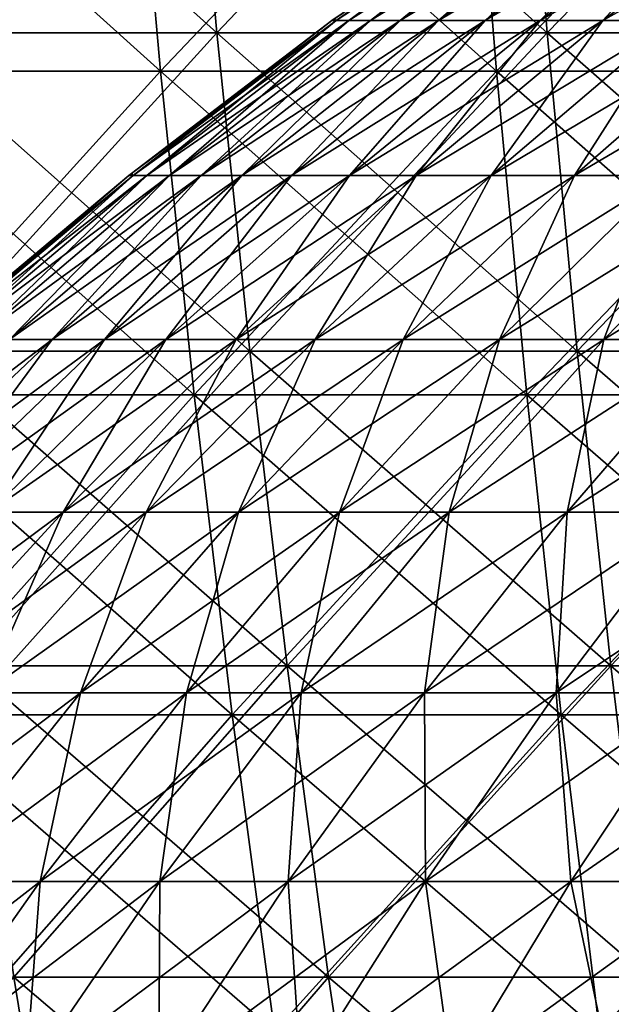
# Model space of a CAD drawing. Header units: millimetres. Extents: x -125 to 125, y 3898 to 4025.
# Tile 112 of 256: x -48.24 to -40.43, y 3982.08 to 3995.06. Entities that reach past the tile are written whole.
import ezdxf

# ---------------------------------------------------------------- set-up
doc = ezdxf.new("R2010")
doc.units = ezdxf.units.MM
doc.header["$LTSCALE"] = 2.2935
for name, color, linetype in [('2', 7, 'CONTINUOUS'), ('3', 7, 'CONTINUOUS'), ('4', 7, 'CONTINUOUS'), ('5', 7, 'CONTINUOUS'), ('6', 7, 'CONTINUOUS'), ('7', 7, 'CONTINUOUS')]:
    doc.layers.add(name, color=color, linetype=linetype)

msp = doc.modelspace()

# ---------------------------------------------------------------- linework, layer by layer
at = {"layer": '2', "color": 36, "linetype": 'Continuous', "true_color": 0x833d1e}
for points in [[(-50.738, 3994.383, 110.06), (-46.378, 3994.383, 111.967), (-51.16, 3998.686, 110.974), (-50.738, 3994.383, 110.06)], [(-51.16, 3998.686, 110.974), (-46.378, 3994.383, 111.967), (-46.764, 3998.686, 112.897), (-51.16, 3998.686, 110.974)], [(-46.378, 3994.383, 111.967), (-41.947, 3994.383, 113.702), (-46.764, 3998.686, 112.897), (-46.378, 3994.383, 111.967)], [(-46.764, 3998.686, 112.897), (-41.947, 3994.383, 113.702), (-42.295, 3998.686, 114.646), (-46.764, 3998.686, 112.897)], [(-41.947, 3994.383, 113.702), (-37.451, 3994.383, 115.261), (-42.295, 3998.686, 114.646), (-41.947, 3994.383, 113.702)], [(-42.295, 3998.686, 114.646), (-37.451, 3994.383, 115.261), (-37.762, 3998.686, 116.218), (-42.295, 3998.686, 114.646)], [(-50.254, 3990.118, 109.008), (-45.935, 3990.118, 110.897), (-50.738, 3994.383, 110.06), (-50.254, 3990.118, 109.008)], [(-50.738, 3994.383, 110.06), (-45.935, 3990.118, 110.897), (-46.378, 3994.383, 111.967), (-50.738, 3994.383, 110.06)], [(-45.935, 3990.118, 110.897), (-41.546, 3990.118, 112.615), (-46.378, 3994.383, 111.967), (-45.935, 3990.118, 110.897)], [(-46.378, 3994.383, 111.967), (-41.546, 3990.118, 112.615), (-41.947, 3994.383, 113.702), (-46.378, 3994.383, 111.967)], [(-41.546, 3990.118, 112.615), (-37.093, 3990.118, 114.159), (-41.947, 3994.383, 113.702), (-41.546, 3990.118, 112.615)], [(-41.947, 3994.383, 113.702), (-37.093, 3990.118, 114.159), (-37.451, 3994.383, 115.261), (-41.947, 3994.383, 113.702)], [(-49.706, 3985.897, 107.821), (-45.435, 3985.897, 109.689), (-50.254, 3990.118, 109.008), (-49.706, 3985.897, 107.821)], [(-50.254, 3990.118, 109.008), (-45.435, 3985.897, 109.689), (-45.935, 3990.118, 110.897), (-50.254, 3990.118, 109.008)], [(-45.435, 3985.897, 109.689), (-41.093, 3985.897, 111.388), (-45.935, 3990.118, 110.897), (-45.435, 3985.897, 109.689)], [(-45.935, 3990.118, 110.897), (-41.093, 3985.897, 111.388), (-41.546, 3990.118, 112.615), (-45.935, 3990.118, 110.897)], [(-41.093, 3985.897, 111.388), (-36.688, 3985.897, 112.915), (-41.546, 3990.118, 112.615), (-41.093, 3985.897, 111.388)], [(-41.546, 3990.118, 112.615), (-36.688, 3985.897, 112.915), (-37.093, 3990.118, 114.159), (-41.546, 3990.118, 112.615)], [(-49.096, 3981.725, 106.498), (-44.877, 3981.725, 108.343), (-49.706, 3985.897, 107.821), (-49.096, 3981.725, 106.498)], [(-49.706, 3985.897, 107.821), (-44.877, 3981.725, 108.343), (-45.435, 3985.897, 109.689), (-49.706, 3985.897, 107.821)], [(-44.877, 3981.725, 108.343), (-40.589, 3981.725, 110.022), (-45.435, 3985.897, 109.689), (-44.877, 3981.725, 108.343)], [(-45.435, 3985.897, 109.689), (-40.589, 3981.725, 110.022), (-41.093, 3985.897, 111.388), (-45.435, 3985.897, 109.689)], [(-40.589, 3981.725, 110.022), (-36.238, 3981.725, 111.53), (-41.093, 3985.897, 111.388), (-40.589, 3981.725, 110.022)], [(-41.093, 3985.897, 111.388), (-36.238, 3981.725, 111.53), (-36.688, 3985.897, 112.915), (-41.093, 3985.897, 111.388)]]:
    msp.add_3dface(points, dxfattribs=at)
at = {"layer": '3', "color": 36, "linetype": 'Continuous', "true_color": 0x833d1e}
for points in [[(-46.764, 3998.686, -112.897), (-50.738, 3994.383, -110.06), (-51.16, 3998.686, -110.974), (-46.764, 3998.686, -112.897)], [(-46.378, 3994.383, -111.967), (-50.738, 3994.383, -110.06), (-46.764, 3998.686, -112.897), (-46.378, 3994.383, -111.967)], [(-42.295, 3998.686, -114.646), (-46.378, 3994.383, -111.967), (-46.764, 3998.686, -112.897), (-42.295, 3998.686, -114.646)], [(-41.947, 3994.383, -113.702), (-46.378, 3994.383, -111.967), (-42.295, 3998.686, -114.646), (-41.947, 3994.383, -113.702)], [(-37.762, 3998.686, -116.218), (-41.947, 3994.383, -113.702), (-42.295, 3998.686, -114.646), (-37.762, 3998.686, -116.218)], [(-37.451, 3994.383, -115.261), (-41.947, 3994.383, -113.702), (-37.762, 3998.686, -116.218), (-37.451, 3994.383, -115.261)], [(-46.378, 3994.383, -111.967), (-50.254, 3990.118, -109.008), (-50.738, 3994.383, -110.06), (-46.378, 3994.383, -111.967)], [(-45.935, 3990.118, -110.897), (-50.254, 3990.118, -109.008), (-46.378, 3994.383, -111.967), (-45.935, 3990.118, -110.897)], [(-41.947, 3994.383, -113.702), (-45.935, 3990.118, -110.897), (-46.378, 3994.383, -111.967), (-41.947, 3994.383, -113.702)], [(-41.546, 3990.118, -112.615), (-45.935, 3990.118, -110.897), (-41.947, 3994.383, -113.702), (-41.546, 3990.118, -112.615)], [(-37.451, 3994.383, -115.261), (-41.546, 3990.118, -112.615), (-41.947, 3994.383, -113.702), (-37.451, 3994.383, -115.261)], [(-37.093, 3990.118, -114.159), (-41.546, 3990.118, -112.615), (-37.451, 3994.383, -115.261), (-37.093, 3990.118, -114.159)], [(-45.935, 3990.118, -110.897), (-49.706, 3985.897, -107.821), (-50.254, 3990.118, -109.008), (-45.935, 3990.118, -110.897)], [(-45.435, 3985.897, -109.689), (-49.706, 3985.897, -107.821), (-45.935, 3990.118, -110.897), (-45.435, 3985.897, -109.689)], [(-41.546, 3990.118, -112.615), (-45.435, 3985.897, -109.689), (-45.935, 3990.118, -110.897), (-41.546, 3990.118, -112.615)], [(-41.093, 3985.897, -111.388), (-45.435, 3985.897, -109.689), (-41.546, 3990.118, -112.615), (-41.093, 3985.897, -111.388)], [(-37.093, 3990.118, -114.159), (-41.093, 3985.897, -111.388), (-41.546, 3990.118, -112.615), (-37.093, 3990.118, -114.159)], [(-36.688, 3985.897, -112.915), (-41.093, 3985.897, -111.388), (-37.093, 3990.118, -114.159), (-36.688, 3985.897, -112.915)], [(-45.435, 3985.897, -109.689), (-49.096, 3981.725, -106.498), (-49.706, 3985.897, -107.821), (-45.435, 3985.897, -109.689)], [(-44.877, 3981.725, -108.343), (-49.096, 3981.725, -106.498), (-45.435, 3985.897, -109.689), (-44.877, 3981.725, -108.343)], [(-41.093, 3985.897, -111.388), (-44.877, 3981.725, -108.343), (-45.435, 3985.897, -109.689), (-41.093, 3985.897, -111.388)], [(-40.589, 3981.725, -110.022), (-44.877, 3981.725, -108.343), (-41.093, 3985.897, -111.388), (-40.589, 3981.725, -110.022)], [(-36.688, 3985.897, -112.915), (-40.589, 3981.725, -110.022), (-41.093, 3985.897, -111.388), (-36.688, 3985.897, -112.915)], [(-36.238, 3981.725, -111.53), (-40.589, 3981.725, -110.022), (-36.688, 3985.897, -112.915), (-36.238, 3981.725, -111.53)]]:
    msp.add_3dface(points, dxfattribs=at)
at = {"layer": '4', "color": 36, "linetype": 'Continuous', "true_color": 0x833d1e}
for points in [[(-49.928, 3994.889, -108.303), (-45.638, 3994.889, -110.18), (-50.342, 3999.121, -109.201), (-49.928, 3994.889, -108.303)], [(-50.342, 3999.121, -109.201), (-45.638, 3994.889, -110.18), (-46.016, 3999.121, -111.094), (-50.342, 3999.121, -109.201)], [(-45.638, 3994.889, -110.18), (-41.277, 3994.889, -111.886), (-46.016, 3999.121, -111.094), (-45.638, 3994.889, -110.18)], [(-46.016, 3999.121, -111.094), (-41.277, 3994.889, -111.886), (-41.619, 3999.121, -112.815), (-46.016, 3999.121, -111.094)], [(-41.277, 3994.889, -111.886), (-36.853, 3994.889, -113.421), (-41.619, 3999.121, -112.815), (-41.277, 3994.889, -111.886)], [(-41.619, 3999.121, -112.815), (-36.853, 3994.889, -113.421), (-37.158, 3999.121, -114.361), (-41.619, 3999.121, -112.815)], [(-49.452, 3990.695, -107.269), (-45.202, 3990.695, -109.128), (-49.928, 3994.889, -108.303), (-49.452, 3990.695, -107.269)], [(-49.928, 3994.889, -108.303), (-45.202, 3990.695, -109.128), (-45.638, 3994.889, -110.18), (-49.928, 3994.889, -108.303)], [(-45.202, 3990.695, -109.128), (-40.883, 3990.695, -110.818), (-45.638, 3994.889, -110.18), (-45.202, 3990.695, -109.128)], [(-45.638, 3994.889, -110.18), (-40.883, 3990.695, -110.818), (-41.277, 3994.889, -111.886), (-45.638, 3994.889, -110.18)], [(-40.883, 3990.695, -110.818), (-36.501, 3990.695, -112.338), (-41.277, 3994.889, -111.886), (-40.883, 3990.695, -110.818)], [(-41.277, 3994.889, -111.886), (-36.501, 3990.695, -112.338), (-36.853, 3994.889, -113.421), (-41.277, 3994.889, -111.886)], [(-48.914, 3986.543, -106.102), (-44.71, 3986.543, -107.94), (-49.452, 3990.695, -107.269), (-48.914, 3986.543, -106.102)], [(-49.452, 3990.695, -107.269), (-44.71, 3986.543, -107.94), (-45.202, 3990.695, -109.128), (-49.452, 3990.695, -107.269)], [(-44.71, 3986.543, -107.94), (-40.438, 3986.543, -109.612), (-45.202, 3990.695, -109.128), (-44.71, 3986.543, -107.94)], [(-45.202, 3990.695, -109.128), (-40.438, 3986.543, -109.612), (-40.883, 3990.695, -110.818), (-45.202, 3990.695, -109.128)], [(-40.438, 3986.543, -109.612), (-36.104, 3986.543, -111.115), (-40.883, 3990.695, -110.818), (-40.438, 3986.543, -109.612)], [(-40.883, 3990.695, -110.818), (-36.104, 3986.543, -111.115), (-36.501, 3990.695, -112.338), (-40.883, 3990.695, -110.818)], [(-48.314, 3982.44, -104.802), (-44.162, 3982.44, -106.618), (-48.914, 3986.543, -106.102), (-48.314, 3982.44, -104.802)], [(-48.914, 3986.543, -106.102), (-44.162, 3982.44, -106.618), (-44.71, 3986.543, -107.94), (-48.914, 3986.543, -106.102)], [(-44.162, 3982.44, -106.618), (-39.943, 3982.44, -108.269), (-44.71, 3986.543, -107.94), (-44.162, 3982.44, -106.618)], [(-44.71, 3986.543, -107.94), (-39.943, 3982.44, -108.269), (-40.438, 3986.543, -109.612), (-44.71, 3986.543, -107.94)], [(-39.943, 3982.44, -108.269), (-35.661, 3982.44, -109.754), (-40.438, 3986.543, -109.612), (-39.943, 3982.44, -108.269)], [(-40.438, 3986.543, -109.612), (-35.661, 3982.44, -109.754), (-36.104, 3986.543, -111.115), (-40.438, 3986.543, -109.612)], [(-51.676, 3978.389, -101.42), (-47.655, 3978.389, -103.371), (-52.391, 3982.44, -102.824), (-51.676, 3978.389, -101.42)], [(-52.391, 3982.44, -102.824), (-47.655, 3978.389, -103.371), (-48.314, 3982.44, -104.802), (-52.391, 3982.44, -102.824)], [(-47.655, 3978.389, -103.371), (-43.559, 3978.389, -105.162), (-48.314, 3982.44, -104.802), (-47.655, 3978.389, -103.371)], [(-48.314, 3982.44, -104.802), (-43.559, 3978.389, -105.162), (-44.162, 3982.44, -106.618), (-48.314, 3982.44, -104.802)], [(-43.559, 3978.389, -105.162), (-39.397, 3978.389, -106.791), (-44.162, 3982.44, -106.618), (-43.559, 3978.389, -105.162)], [(-44.162, 3982.44, -106.618), (-39.397, 3978.389, -106.791), (-39.943, 3982.44, -108.269), (-44.162, 3982.44, -106.618)]]:
    msp.add_3dface(points, dxfattribs=at)
at = {"layer": '5', "color": 36, "linetype": 'Continuous', "true_color": 0x833d1e}
for points in [[(-46.016, 3999.121, 111.094), (-49.928, 3994.889, 108.303), (-50.342, 3999.121, 109.201), (-46.016, 3999.121, 111.094)], [(-45.638, 3994.889, 110.18), (-49.928, 3994.889, 108.303), (-46.016, 3999.121, 111.094), (-45.638, 3994.889, 110.18)], [(-41.619, 3999.121, 112.815), (-45.638, 3994.889, 110.18), (-46.016, 3999.121, 111.094), (-41.619, 3999.121, 112.815)], [(-41.277, 3994.889, 111.886), (-45.638, 3994.889, 110.18), (-41.619, 3999.121, 112.815), (-41.277, 3994.889, 111.886)], [(-37.158, 3999.121, 114.361), (-41.277, 3994.889, 111.886), (-41.619, 3999.121, 112.815), (-37.158, 3999.121, 114.361)], [(-36.853, 3994.889, 113.421), (-41.277, 3994.889, 111.886), (-37.158, 3999.121, 114.361), (-36.853, 3994.889, 113.421)], [(-45.638, 3994.889, 110.18), (-49.452, 3990.695, 107.269), (-49.928, 3994.889, 108.303), (-45.638, 3994.889, 110.18)], [(-45.202, 3990.695, 109.128), (-49.452, 3990.695, 107.269), (-45.638, 3994.889, 110.18), (-45.202, 3990.695, 109.128)], [(-41.277, 3994.889, 111.886), (-45.202, 3990.695, 109.128), (-45.638, 3994.889, 110.18), (-41.277, 3994.889, 111.886)], [(-40.883, 3990.695, 110.818), (-45.202, 3990.695, 109.128), (-41.277, 3994.889, 111.886), (-40.883, 3990.695, 110.818)], [(-36.853, 3994.889, 113.421), (-40.883, 3990.695, 110.818), (-41.277, 3994.889, 111.886), (-36.853, 3994.889, 113.421)], [(-36.501, 3990.695, 112.338), (-40.883, 3990.695, 110.818), (-36.853, 3994.889, 113.421), (-36.501, 3990.695, 112.338)], [(-45.202, 3990.695, 109.128), (-48.914, 3986.543, 106.102), (-49.452, 3990.695, 107.269), (-45.202, 3990.695, 109.128)], [(-44.71, 3986.543, 107.94), (-48.914, 3986.543, 106.102), (-45.202, 3990.695, 109.128), (-44.71, 3986.543, 107.94)], [(-40.883, 3990.695, 110.818), (-44.71, 3986.543, 107.94), (-45.202, 3990.695, 109.128), (-40.883, 3990.695, 110.818)], [(-40.438, 3986.543, 109.612), (-44.71, 3986.543, 107.94), (-40.883, 3990.695, 110.818), (-40.438, 3986.543, 109.612)], [(-36.501, 3990.695, 112.338), (-40.438, 3986.543, 109.612), (-40.883, 3990.695, 110.818), (-36.501, 3990.695, 112.338)], [(-36.104, 3986.543, 111.115), (-40.438, 3986.543, 109.612), (-36.501, 3990.695, 112.338), (-36.104, 3986.543, 111.115)], [(-44.71, 3986.543, 107.94), (-48.314, 3982.44, 104.802), (-48.914, 3986.543, 106.102), (-44.71, 3986.543, 107.94)], [(-44.162, 3982.44, 106.618), (-48.314, 3982.44, 104.802), (-44.71, 3986.543, 107.94), (-44.162, 3982.44, 106.618)], [(-40.438, 3986.543, 109.612), (-44.162, 3982.44, 106.618), (-44.71, 3986.543, 107.94), (-40.438, 3986.543, 109.612)], [(-39.943, 3982.44, 108.269), (-44.162, 3982.44, 106.618), (-40.438, 3986.543, 109.612), (-39.943, 3982.44, 108.269)], [(-36.104, 3986.543, 111.115), (-39.943, 3982.44, 108.269), (-40.438, 3986.543, 109.612), (-36.104, 3986.543, 111.115)], [(-47.655, 3978.389, 103.371), (-51.676, 3978.389, 101.42), (-48.314, 3982.44, 104.802), (-47.655, 3978.389, 103.371)], [(-44.162, 3982.44, 106.618), (-47.655, 3978.389, 103.371), (-48.314, 3982.44, 104.802), (-44.162, 3982.44, 106.618)], [(-43.559, 3978.389, 105.162), (-47.655, 3978.389, 103.371), (-44.162, 3982.44, 106.618), (-43.559, 3978.389, 105.162)], [(-39.943, 3982.44, 108.269), (-43.559, 3978.389, 105.162), (-44.162, 3982.44, 106.618), (-39.943, 3982.44, 108.269)], [(-39.397, 3978.389, 106.791), (-43.559, 3978.389, 105.162), (-39.943, 3982.44, 108.269), (-39.397, 3978.389, 106.791)]]:
    msp.add_3dface(points, dxfattribs=at)
at = {"layer": '6', "color": 7, "linetype": 'Continuous', "true_color": 0xe0f2ff}
for points in [[(-44.084, 3995.076), (-44.063, 3995.051, 2.235), (-41.351, 3996.971), (-44.084, 3995.076)], [(-44.063, 3995.051, 2.235), (-43.893, 3995.051, 4.463), (-41.298, 3996.971, 2.094), (-44.063, 3995.051, 2.235)], [(-41.351, 3996.971), (-44.063, 3995.051, 2.235), (-41.298, 3996.971, 2.094), (-41.351, 3996.971)], [(-43.893, 3995.051, 4.463), (-43.611, 3995.051, 6.681), (-41.139, 3996.971, 4.183), (-43.893, 3995.051, 4.463)], [(-41.298, 3996.971, 2.094), (-43.893, 3995.051, 4.463), (-41.139, 3996.971, 4.183), (-41.298, 3996.971, 2.094)], [(-43.611, 3995.051, 6.681), (-43.216, 3995.051, 8.881), (-40.874, 3996.971, 6.262), (-43.611, 3995.051, 6.681)], [(-41.139, 3996.971, 4.183), (-43.611, 3995.051, 6.681), (-40.874, 3996.971, 6.262), (-41.139, 3996.971, 4.183)], [(-43.216, 3995.051, 8.881), (-42.711, 3995.051, 11.059), (-40.505, 3996.971, 8.324), (-43.216, 3995.051, 8.881)], [(-40.874, 3996.971, 6.262), (-43.216, 3995.051, 8.881), (-40.505, 3996.971, 8.324), (-40.874, 3996.971, 6.262)], [(-42.711, 3995.051, 11.059), (-42.096, 3995.051, 13.208), (-40.031, 3996.971, 10.365), (-42.711, 3995.051, 11.059)], [(-40.505, 3996.971, 8.324), (-42.711, 3995.051, 11.059), (-40.031, 3996.971, 10.365), (-40.505, 3996.971, 8.324)], [(-42.096, 3995.051, 13.208), (-41.373, 3995.051, 15.323), (-39.455, 3996.971, 12.379), (-42.096, 3995.051, 13.208)], [(-40.031, 3996.971, 10.365), (-42.096, 3995.051, 13.208), (-39.455, 3996.971, 12.379), (-40.031, 3996.971, 10.365)], [(-41.373, 3995.051, 15.323), (-40.544, 3995.051, 17.399), (-38.777, 3996.971, 14.361), (-41.373, 3995.051, 15.323)], [(-39.455, 3996.971, 12.379), (-41.373, 3995.051, 15.323), (-38.777, 3996.971, 14.361), (-39.455, 3996.971, 12.379)], [(-40.544, 3995.051, 17.399), (-39.61, 3995.051, 19.43), (-38, 3996.971, 16.307), (-40.544, 3995.051, 17.399)], [(-38.777, 3996.971, 14.361), (-40.544, 3995.051, 17.399), (-38, 3996.971, 16.307), (-38.777, 3996.971, 14.361)], [(-46.762, 3993.037), (-46.739, 3993.008, 2.37), (-44.119, 3995.051), (-46.762, 3993.037)], [(-46.739, 3993.008, 2.37), (-46.558, 3993.008, 4.735), (-44.063, 3995.051, 2.235), (-46.739, 3993.008, 2.37)], [(-44.119, 3995.051), (-46.739, 3993.008, 2.37), (-44.063, 3995.051, 2.235), (-44.119, 3995.051)], [(-46.558, 3993.008, 4.735), (-46.259, 3993.008, 7.087), (-43.893, 3995.051, 4.463), (-46.558, 3993.008, 4.735)], [(-44.063, 3995.051, 2.235), (-46.558, 3993.008, 4.735), (-43.893, 3995.051, 4.463), (-44.063, 3995.051, 2.235)], [(-46.259, 3993.008, 7.087), (-45.841, 3993.008, 9.42), (-43.611, 3995.051, 6.681), (-46.259, 3993.008, 7.087)], [(-43.893, 3995.051, 4.463), (-46.259, 3993.008, 7.087), (-43.611, 3995.051, 6.681), (-43.893, 3995.051, 4.463)], [(-45.841, 3993.008, 9.42), (-45.305, 3993.008, 11.73), (-43.216, 3995.051, 8.881), (-45.841, 3993.008, 9.42)], [(-43.611, 3995.051, 6.681), (-45.841, 3993.008, 9.42), (-43.216, 3995.051, 8.881), (-43.611, 3995.051, 6.681)], [(-45.305, 3993.008, 11.73), (-44.652, 3993.008, 14.01), (-42.711, 3995.051, 11.059), (-45.305, 3993.008, 11.73)], [(-43.216, 3995.051, 8.881), (-45.305, 3993.008, 11.73), (-42.711, 3995.051, 11.059), (-43.216, 3995.051, 8.881)], [(-44.652, 3993.008, 14.01), (-43.885, 3993.008, 16.253), (-42.096, 3995.051, 13.208), (-44.652, 3993.008, 14.01)], [(-42.711, 3995.051, 11.059), (-44.652, 3993.008, 14.01), (-42.096, 3995.051, 13.208), (-42.711, 3995.051, 11.059)], [(-44.119, 3995.051), (-44.063, 3995.051, 2.235), (-44.084, 3995.076), (-44.119, 3995.051)], [(-43.885, 3993.008, 16.253), (-43.006, 3993.008, 18.455), (-41.373, 3995.051, 15.323), (-43.885, 3993.008, 16.253)], [(-42.096, 3995.051, 13.208), (-43.885, 3993.008, 16.253), (-41.373, 3995.051, 15.323), (-42.096, 3995.051, 13.208)], [(-43.006, 3993.008, 18.455), (-42.016, 3993.008, 20.61), (-40.544, 3995.051, 17.399), (-43.006, 3993.008, 18.455)], [(-41.373, 3995.051, 15.323), (-43.006, 3993.008, 18.455), (-40.544, 3995.051, 17.399), (-41.373, 3995.051, 15.323)], [(-42.016, 3993.008, 20.61), (-40.918, 3993.008, 22.711), (-39.61, 3995.051, 19.43), (-42.016, 3993.008, 20.61)], [(-40.544, 3995.051, 17.399), (-42.016, 3993.008, 20.61), (-39.61, 3995.051, 19.43), (-40.544, 3995.051, 17.399)], [(-40.918, 3993.008, 22.711), (-39.715, 3993.008, 24.755), (-38.576, 3995.051, 21.411), (-40.918, 3993.008, 22.711)], [(-39.61, 3995.051, 19.43), (-40.918, 3993.008, 22.711), (-38.576, 3995.051, 21.411), (-39.61, 3995.051, 19.43)], [(-46.799, 3993.008), (-46.739, 3993.008, 2.37), (-46.762, 3993.037), (-46.799, 3993.008)], [(-49.345, 3990.88), (-49.32, 3990.847, 2.501), (-46.799, 3993.008), (-49.345, 3990.88)], [(-49.32, 3990.847, 2.501), (-49.13, 3990.847, 4.996), (-46.739, 3993.008, 2.37), (-49.32, 3990.847, 2.501)], [(-46.799, 3993.008), (-49.32, 3990.847, 2.501), (-46.739, 3993.008, 2.37), (-46.799, 3993.008)], [(-49.13, 3990.847, 4.996), (-48.814, 3990.847, 7.478), (-46.558, 3993.008, 4.735), (-49.13, 3990.847, 4.996)], [(-46.739, 3993.008, 2.37), (-49.13, 3990.847, 4.996), (-46.558, 3993.008, 4.735), (-46.739, 3993.008, 2.37)], [(-48.814, 3990.847, 7.478), (-48.373, 3990.847, 9.941), (-46.259, 3993.008, 7.087), (-48.814, 3990.847, 7.478)], [(-46.558, 3993.008, 4.735), (-48.814, 3990.847, 7.478), (-46.259, 3993.008, 7.087), (-46.558, 3993.008, 4.735)], [(-48.373, 3990.847, 9.941), (-47.807, 3990.847, 12.378), (-45.841, 3993.008, 9.42), (-48.373, 3990.847, 9.941)], [(-46.259, 3993.008, 7.087), (-48.373, 3990.847, 9.941), (-45.841, 3993.008, 9.42), (-46.259, 3993.008, 7.087)], [(-47.807, 3990.847, 12.378), (-47.119, 3990.847, 14.784), (-45.305, 3993.008, 11.73), (-47.807, 3990.847, 12.378)], [(-45.841, 3993.008, 9.42), (-47.807, 3990.847, 12.378), (-45.305, 3993.008, 11.73), (-45.841, 3993.008, 9.42)], [(-47.119, 3990.847, 14.784), (-46.309, 3990.847, 17.151), (-44.652, 3993.008, 14.01), (-47.119, 3990.847, 14.784)], [(-45.305, 3993.008, 11.73), (-47.119, 3990.847, 14.784), (-44.652, 3993.008, 14.01), (-45.305, 3993.008, 11.73)], [(-46.309, 3990.847, 17.151), (-45.381, 3990.847, 19.475), (-43.885, 3993.008, 16.253), (-46.309, 3990.847, 17.151)], [(-44.652, 3993.008, 14.01), (-46.309, 3990.847, 17.151), (-43.885, 3993.008, 16.253), (-44.652, 3993.008, 14.01)], [(-45.381, 3990.847, 19.475), (-44.337, 3990.847, 21.748), (-43.006, 3993.008, 18.455), (-45.381, 3990.847, 19.475)], [(-43.885, 3993.008, 16.253), (-45.381, 3990.847, 19.475), (-43.006, 3993.008, 18.455), (-43.885, 3993.008, 16.253)], [(-44.337, 3990.847, 21.748), (-43.178, 3990.847, 23.966), (-42.016, 3993.008, 20.61), (-44.337, 3990.847, 21.748)], [(-43.006, 3993.008, 18.455), (-44.337, 3990.847, 21.748), (-42.016, 3993.008, 20.61), (-43.006, 3993.008, 18.455)], [(-43.178, 3990.847, 23.966), (-41.909, 3990.847, 26.122), (-40.918, 3993.008, 22.711), (-43.178, 3990.847, 23.966)], [(-42.016, 3993.008, 20.61), (-43.178, 3990.847, 23.966), (-40.918, 3993.008, 22.711), (-42.016, 3993.008, 20.61)], [(-41.909, 3990.847, 26.122), (-40.532, 3990.847, 28.211), (-39.715, 3993.008, 24.755), (-41.909, 3990.847, 26.122)], [(-40.918, 3993.008, 22.711), (-41.909, 3990.847, 26.122), (-39.715, 3993.008, 24.755), (-40.918, 3993.008, 22.711)], [(-40.532, 3990.847, 28.211), (-39.051, 3990.847, 30.228), (-38.411, 3993.008, 26.735), (-40.532, 3990.847, 28.211)], [(-39.715, 3993.008, 24.755), (-40.532, 3990.847, 28.211), (-38.411, 3993.008, 26.735), (-39.715, 3993.008, 24.755)], [(-50.213, 3988.572, 13.001), (-49.49, 3988.572, 15.528), (-47.807, 3990.847, 12.378), (-50.213, 3988.572, 13.001)], [(-48.373, 3990.847, 9.941), (-50.213, 3988.572, 13.001), (-47.807, 3990.847, 12.378), (-48.373, 3990.847, 9.941)], [(-49.49, 3988.572, 15.528), (-48.64, 3988.572, 18.014), (-47.119, 3990.847, 14.784), (-49.49, 3988.572, 15.528)], [(-47.807, 3990.847, 12.378), (-49.49, 3988.572, 15.528), (-47.119, 3990.847, 14.784), (-47.807, 3990.847, 12.378)], [(-48.64, 3988.572, 18.014), (-47.665, 3988.572, 20.455), (-46.309, 3990.847, 17.151), (-48.64, 3988.572, 18.014)], [(-47.119, 3990.847, 14.784), (-48.64, 3988.572, 18.014), (-46.309, 3990.847, 17.151), (-47.119, 3990.847, 14.784)], [(-47.665, 3988.572, 20.455), (-46.568, 3988.572, 22.843), (-45.381, 3990.847, 19.475), (-47.665, 3988.572, 20.455)], [(-46.309, 3990.847, 17.151), (-47.665, 3988.572, 20.455), (-45.381, 3990.847, 19.475), (-46.309, 3990.847, 17.151)], [(-46.568, 3988.572, 22.843), (-45.351, 3988.572, 25.172), (-44.337, 3990.847, 21.748), (-46.568, 3988.572, 22.843)], [(-45.381, 3990.847, 19.475), (-46.568, 3988.572, 22.843), (-44.337, 3990.847, 21.748), (-45.381, 3990.847, 19.475)], [(-45.351, 3988.572, 25.172), (-44.018, 3988.572, 27.437), (-43.178, 3990.847, 23.966), (-45.351, 3988.572, 25.172)], [(-44.337, 3990.847, 21.748), (-45.351, 3988.572, 25.172), (-43.178, 3990.847, 23.966), (-44.337, 3990.847, 21.748)], [(-44.018, 3988.572, 27.437), (-42.572, 3988.572, 29.631), (-41.909, 3990.847, 26.122), (-44.018, 3988.572, 27.437)], [(-43.178, 3990.847, 23.966), (-44.018, 3988.572, 27.437), (-41.909, 3990.847, 26.122), (-43.178, 3990.847, 23.966)], [(-42.572, 3988.572, 29.631), (-41.016, 3988.572, 31.749), (-40.532, 3990.847, 28.211), (-42.572, 3988.572, 29.631)], [(-41.909, 3990.847, 26.122), (-42.572, 3988.572, 29.631), (-40.532, 3990.847, 28.211), (-41.909, 3990.847, 26.122)], [(-41.016, 3988.572, 31.749), (-39.356, 3988.572, 33.786), (-39.051, 3990.847, 30.228), (-41.016, 3988.572, 31.749)], [(-40.532, 3990.847, 28.211), (-41.016, 3988.572, 31.749), (-39.051, 3990.847, 30.228), (-40.532, 3990.847, 28.211)], [(-49.853, 3986.188, 21.393), (-48.705, 3986.188, 23.891), (-47.665, 3988.572, 20.455), (-49.853, 3986.188, 21.393)], [(-48.64, 3988.572, 18.014), (-49.853, 3986.188, 21.393), (-47.665, 3988.572, 20.455), (-48.64, 3988.572, 18.014)], [(-48.705, 3986.188, 23.891), (-47.433, 3986.188, 26.327), (-46.568, 3988.572, 22.843), (-48.705, 3986.188, 23.891)], [(-47.665, 3988.572, 20.455), (-48.705, 3986.188, 23.891), (-46.568, 3988.572, 22.843), (-47.665, 3988.572, 20.455)], [(-47.433, 3986.188, 26.327), (-46.038, 3986.188, 28.696), (-45.351, 3988.572, 25.172), (-47.433, 3986.188, 26.327)], [(-46.568, 3988.572, 22.843), (-47.433, 3986.188, 26.327), (-45.351, 3988.572, 25.172), (-46.568, 3988.572, 22.843)], [(-46.038, 3986.188, 28.696), (-44.526, 3986.188, 30.991), (-44.018, 3988.572, 27.437), (-46.038, 3986.188, 28.696)], [(-45.351, 3988.572, 25.172), (-46.038, 3986.188, 28.696), (-44.018, 3988.572, 27.437), (-45.351, 3988.572, 25.172)], [(-44.526, 3986.188, 30.991), (-42.899, 3986.188, 33.206), (-42.572, 3988.572, 29.631), (-44.526, 3986.188, 30.991)], [(-44.018, 3988.572, 27.437), (-44.526, 3986.188, 30.991), (-42.572, 3988.572, 29.631), (-44.018, 3988.572, 27.437)], [(-42.899, 3986.188, 33.206), (-41.162, 3986.188, 35.336), (-41.016, 3988.572, 31.749), (-42.899, 3986.188, 33.206)], [(-42.572, 3988.572, 29.631), (-42.899, 3986.188, 33.206), (-41.016, 3988.572, 31.749), (-42.572, 3988.572, 29.631)], [(-41.162, 3986.188, 35.336), (-39.319, 3986.188, 37.376), (-39.356, 3988.572, 33.786), (-41.162, 3986.188, 35.336)], [(-41.016, 3988.572, 31.749), (-41.162, 3986.188, 35.336), (-39.356, 3988.572, 33.786), (-41.016, 3988.572, 31.749)], [(-49.418, 3983.7, 27.429), (-47.966, 3983.7, 29.897), (-47.433, 3986.188, 26.327), (-49.418, 3983.7, 27.429)], [(-48.705, 3986.188, 23.891), (-49.418, 3983.7, 27.429), (-47.433, 3986.188, 26.327), (-48.705, 3986.188, 23.891)], [(-47.966, 3983.7, 29.897), (-46.39, 3983.7, 32.288), (-46.038, 3986.188, 28.696), (-47.966, 3983.7, 29.897)], [(-47.433, 3986.188, 26.327), (-47.966, 3983.7, 29.897), (-46.038, 3986.188, 28.696), (-47.433, 3986.188, 26.327)], [(-46.39, 3983.7, 32.288), (-44.695, 3983.7, 34.596), (-44.526, 3986.188, 30.991), (-46.39, 3983.7, 32.288)], [(-46.038, 3986.188, 28.696), (-46.39, 3983.7, 32.288), (-44.526, 3986.188, 30.991), (-46.038, 3986.188, 28.696)], [(-44.695, 3983.7, 34.596), (-42.885, 3983.7, 36.816), (-42.899, 3986.188, 33.206), (-44.695, 3983.7, 34.596)], [(-44.526, 3986.188, 30.991), (-44.695, 3983.7, 34.596), (-42.899, 3986.188, 33.206), (-44.526, 3986.188, 30.991)], [(-42.899, 3986.188, 33.206), (-42.885, 3983.7, 36.816), (-41.162, 3986.188, 35.336), (-42.899, 3986.188, 33.206)], [(-42.885, 3983.7, 36.816), (-40.965, 3983.7, 38.941), (-41.162, 3986.188, 35.336), (-42.885, 3983.7, 36.816)], [(-41.162, 3986.188, 35.336), (-40.965, 3983.7, 38.941), (-39.319, 3986.188, 37.376), (-41.162, 3986.188, 35.336)], [(-40.965, 3983.7, 38.941), (-38.941, 3983.7, 40.965), (-39.319, 3986.188, 37.376), (-40.965, 3983.7, 38.941)], [(-49.796, 3981.112, 31.038), (-48.16, 3981.112, 33.52), (-47.966, 3983.7, 29.897), (-49.796, 3981.112, 31.038)], [(-49.418, 3983.7, 27.429), (-49.796, 3981.112, 31.038), (-47.966, 3983.7, 29.897), (-49.418, 3983.7, 27.429)], [(-48.16, 3981.112, 33.52), (-46.401, 3981.112, 35.917), (-46.39, 3983.7, 32.288), (-48.16, 3981.112, 33.52)], [(-47.966, 3983.7, 29.897), (-48.16, 3981.112, 33.52), (-46.39, 3983.7, 32.288), (-47.966, 3983.7, 29.897)], [(-46.401, 3981.112, 35.917), (-44.522, 3981.112, 38.221), (-44.695, 3983.7, 34.596), (-46.401, 3981.112, 35.917)], [(-46.39, 3983.7, 32.288), (-46.401, 3981.112, 35.917), (-44.695, 3983.7, 34.596), (-46.39, 3983.7, 32.288)], [(-44.695, 3983.7, 34.596), (-44.522, 3981.112, 38.221), (-42.885, 3983.7, 36.816), (-44.695, 3983.7, 34.596)], [(-44.522, 3981.112, 38.221), (-42.529, 3981.112, 40.427), (-42.885, 3983.7, 36.816), (-44.522, 3981.112, 38.221)], [(-42.885, 3983.7, 36.816), (-42.529, 3981.112, 40.427), (-40.965, 3983.7, 38.941), (-42.885, 3983.7, 36.816)], [(-42.529, 3981.112, 40.427), (-40.427, 3981.112, 42.529), (-40.965, 3983.7, 38.941), (-42.529, 3981.112, 40.427)], [(-40.965, 3983.7, 38.941), (-40.427, 3981.112, 42.529), (-38.941, 3983.7, 40.965), (-40.965, 3983.7, 38.941)]]:
    msp.add_3dface(points, dxfattribs=at)
at = {"layer": '7', "color": 7, "linetype": 'Continuous', "true_color": 0xe0f2ff}
for points in [[(-44.119, 3995.051), (-44.084, 3995.076), (-41.298, 3996.971, -2.094), (-44.119, 3995.051)], [(-44.063, 3995.051, -2.235), (-44.119, 3995.051), (-41.298, 3996.971, -2.094), (-44.063, 3995.051, -2.235)], [(-43.893, 3995.051, -4.463), (-44.063, 3995.051, -2.235), (-41.139, 3996.971, -4.183), (-43.893, 3995.051, -4.463)], [(-41.139, 3996.971, -4.183), (-44.063, 3995.051, -2.235), (-41.298, 3996.971, -2.094), (-41.139, 3996.971, -4.183)], [(-43.611, 3995.051, -6.681), (-43.893, 3995.051, -4.463), (-40.874, 3996.971, -6.262), (-43.611, 3995.051, -6.681)], [(-40.874, 3996.971, -6.262), (-43.893, 3995.051, -4.463), (-41.139, 3996.971, -4.183), (-40.874, 3996.971, -6.262)], [(-43.216, 3995.051, -8.881), (-43.611, 3995.051, -6.681), (-40.505, 3996.971, -8.324), (-43.216, 3995.051, -8.881)], [(-40.505, 3996.971, -8.324), (-43.611, 3995.051, -6.681), (-40.874, 3996.971, -6.262), (-40.505, 3996.971, -8.324)], [(-42.711, 3995.051, -11.059), (-43.216, 3995.051, -8.881), (-40.031, 3996.971, -10.365), (-42.711, 3995.051, -11.059)], [(-40.031, 3996.971, -10.365), (-43.216, 3995.051, -8.881), (-40.505, 3996.971, -8.324), (-40.031, 3996.971, -10.365)], [(-42.096, 3995.051, -13.208), (-42.711, 3995.051, -11.059), (-39.455, 3996.971, -12.379), (-42.096, 3995.051, -13.208)], [(-39.455, 3996.971, -12.379), (-42.711, 3995.051, -11.059), (-40.031, 3996.971, -10.365), (-39.455, 3996.971, -12.379)], [(-41.373, 3995.051, -15.323), (-42.096, 3995.051, -13.208), (-38.777, 3996.971, -14.361), (-41.373, 3995.051, -15.323)], [(-38.777, 3996.971, -14.361), (-42.096, 3995.051, -13.208), (-39.455, 3996.971, -12.379), (-38.777, 3996.971, -14.361)], [(-40.544, 3995.051, -17.399), (-41.373, 3995.051, -15.323), (-38, 3996.971, -16.307), (-40.544, 3995.051, -17.399)], [(-38, 3996.971, -16.307), (-41.373, 3995.051, -15.323), (-38.777, 3996.971, -14.361), (-38, 3996.971, -16.307)], [(-39.61, 3995.051, -19.43), (-40.544, 3995.051, -17.399), (-37.125, 3996.971, -18.211), (-39.61, 3995.051, -19.43)], [(-37.125, 3996.971, -18.211), (-40.544, 3995.051, -17.399), (-38, 3996.971, -16.307), (-37.125, 3996.971, -18.211)], [(-46.799, 3993.008), (-46.762, 3993.037), (-44.063, 3995.051, -2.235), (-46.799, 3993.008)], [(-46.739, 3993.008, -2.37), (-46.799, 3993.008), (-44.063, 3995.051, -2.235), (-46.739, 3993.008, -2.37)], [(-46.762, 3993.037), (-44.119, 3995.051), (-44.063, 3995.051, -2.235), (-46.762, 3993.037)], [(-46.558, 3993.008, -4.735), (-46.739, 3993.008, -2.37), (-43.893, 3995.051, -4.463), (-46.558, 3993.008, -4.735)], [(-43.893, 3995.051, -4.463), (-46.739, 3993.008, -2.37), (-44.063, 3995.051, -2.235), (-43.893, 3995.051, -4.463)], [(-46.259, 3993.008, -7.087), (-46.558, 3993.008, -4.735), (-43.611, 3995.051, -6.681), (-46.259, 3993.008, -7.087)], [(-43.611, 3995.051, -6.681), (-46.558, 3993.008, -4.735), (-43.893, 3995.051, -4.463), (-43.611, 3995.051, -6.681)], [(-45.841, 3993.008, -9.42), (-46.259, 3993.008, -7.087), (-43.216, 3995.051, -8.881), (-45.841, 3993.008, -9.42)], [(-43.216, 3995.051, -8.881), (-46.259, 3993.008, -7.087), (-43.611, 3995.051, -6.681), (-43.216, 3995.051, -8.881)], [(-45.305, 3993.008, -11.73), (-45.841, 3993.008, -9.42), (-42.711, 3995.051, -11.059), (-45.305, 3993.008, -11.73)], [(-42.711, 3995.051, -11.059), (-45.841, 3993.008, -9.42), (-43.216, 3995.051, -8.881), (-42.711, 3995.051, -11.059)], [(-44.652, 3993.008, -14.01), (-45.305, 3993.008, -11.73), (-42.096, 3995.051, -13.208), (-44.652, 3993.008, -14.01)], [(-42.096, 3995.051, -13.208), (-45.305, 3993.008, -11.73), (-42.711, 3995.051, -11.059), (-42.096, 3995.051, -13.208)], [(-43.885, 3993.008, -16.253), (-44.652, 3993.008, -14.01), (-41.373, 3995.051, -15.323), (-43.885, 3993.008, -16.253)], [(-41.373, 3995.051, -15.323), (-44.652, 3993.008, -14.01), (-42.096, 3995.051, -13.208), (-41.373, 3995.051, -15.323)], [(-43.006, 3993.008, -18.455), (-43.885, 3993.008, -16.253), (-40.544, 3995.051, -17.399), (-43.006, 3993.008, -18.455)], [(-40.544, 3995.051, -17.399), (-43.885, 3993.008, -16.253), (-41.373, 3995.051, -15.323), (-40.544, 3995.051, -17.399)], [(-42.016, 3993.008, -20.61), (-43.006, 3993.008, -18.455), (-39.61, 3995.051, -19.43), (-42.016, 3993.008, -20.61)], [(-39.61, 3995.051, -19.43), (-43.006, 3993.008, -18.455), (-40.544, 3995.051, -17.399), (-39.61, 3995.051, -19.43)], [(-40.918, 3993.008, -22.711), (-42.016, 3993.008, -20.61), (-38.576, 3995.051, -21.411), (-40.918, 3993.008, -22.711)], [(-38.576, 3995.051, -21.411), (-42.016, 3993.008, -20.61), (-39.61, 3995.051, -19.43), (-38.576, 3995.051, -21.411)], [(-39.715, 3993.008, -24.755), (-40.918, 3993.008, -22.711), (-37.442, 3995.051, -23.338), (-39.715, 3993.008, -24.755)], [(-37.442, 3995.051, -23.338), (-40.918, 3993.008, -22.711), (-38.576, 3995.051, -21.411), (-37.442, 3995.051, -23.338)], [(-49.383, 3990.847), (-49.345, 3990.88), (-46.739, 3993.008, -2.37), (-49.383, 3990.847)], [(-49.32, 3990.847, -2.501), (-49.383, 3990.847), (-46.739, 3993.008, -2.37), (-49.32, 3990.847, -2.501)], [(-49.345, 3990.88), (-46.799, 3993.008), (-46.739, 3993.008, -2.37), (-49.345, 3990.88)], [(-49.13, 3990.847, -4.996), (-49.32, 3990.847, -2.501), (-46.558, 3993.008, -4.735), (-49.13, 3990.847, -4.996)], [(-46.558, 3993.008, -4.735), (-49.32, 3990.847, -2.501), (-46.739, 3993.008, -2.37), (-46.558, 3993.008, -4.735)], [(-48.814, 3990.847, -7.478), (-49.13, 3990.847, -4.996), (-46.259, 3993.008, -7.087), (-48.814, 3990.847, -7.478)], [(-46.259, 3993.008, -7.087), (-49.13, 3990.847, -4.996), (-46.558, 3993.008, -4.735), (-46.259, 3993.008, -7.087)], [(-48.373, 3990.847, -9.941), (-48.814, 3990.847, -7.478), (-45.841, 3993.008, -9.42), (-48.373, 3990.847, -9.941)], [(-45.841, 3993.008, -9.42), (-48.814, 3990.847, -7.478), (-46.259, 3993.008, -7.087), (-45.841, 3993.008, -9.42)], [(-47.807, 3990.847, -12.378), (-48.373, 3990.847, -9.941), (-45.305, 3993.008, -11.73), (-47.807, 3990.847, -12.378)], [(-45.305, 3993.008, -11.73), (-48.373, 3990.847, -9.941), (-45.841, 3993.008, -9.42), (-45.305, 3993.008, -11.73)], [(-47.119, 3990.847, -14.784), (-47.807, 3990.847, -12.378), (-44.652, 3993.008, -14.01), (-47.119, 3990.847, -14.784)], [(-44.652, 3993.008, -14.01), (-47.807, 3990.847, -12.378), (-45.305, 3993.008, -11.73), (-44.652, 3993.008, -14.01)], [(-46.309, 3990.847, -17.151), (-47.119, 3990.847, -14.784), (-43.885, 3993.008, -16.253), (-46.309, 3990.847, -17.151)], [(-43.885, 3993.008, -16.253), (-47.119, 3990.847, -14.784), (-44.652, 3993.008, -14.01), (-43.885, 3993.008, -16.253)], [(-45.381, 3990.847, -19.475), (-46.309, 3990.847, -17.151), (-43.006, 3993.008, -18.455), (-45.381, 3990.847, -19.475)], [(-43.006, 3993.008, -18.455), (-46.309, 3990.847, -17.151), (-43.885, 3993.008, -16.253), (-43.006, 3993.008, -18.455)], [(-44.337, 3990.847, -21.748), (-45.381, 3990.847, -19.475), (-42.016, 3993.008, -20.61), (-44.337, 3990.847, -21.748)], [(-42.016, 3993.008, -20.61), (-45.381, 3990.847, -19.475), (-43.006, 3993.008, -18.455), (-42.016, 3993.008, -20.61)], [(-43.178, 3990.847, -23.966), (-44.337, 3990.847, -21.748), (-40.918, 3993.008, -22.711), (-43.178, 3990.847, -23.966)], [(-40.918, 3993.008, -22.711), (-44.337, 3990.847, -21.748), (-42.016, 3993.008, -20.61), (-40.918, 3993.008, -22.711)], [(-41.909, 3990.847, -26.122), (-43.178, 3990.847, -23.966), (-39.715, 3993.008, -24.755), (-41.909, 3990.847, -26.122)], [(-39.715, 3993.008, -24.755), (-43.178, 3990.847, -23.966), (-40.918, 3993.008, -22.711), (-39.715, 3993.008, -24.755)], [(-40.532, 3990.847, -28.211), (-41.909, 3990.847, -26.122), (-38.411, 3993.008, -26.735), (-40.532, 3990.847, -28.211)], [(-38.411, 3993.008, -26.735), (-41.909, 3990.847, -26.122), (-39.715, 3993.008, -24.755), (-38.411, 3993.008, -26.735)], [(-39.051, 3990.847, -30.228), (-40.532, 3990.847, -28.211), (-37.007, 3993.008, -28.646), (-39.051, 3990.847, -30.228)], [(-37.007, 3993.008, -28.646), (-40.532, 3990.847, -28.211), (-38.411, 3993.008, -26.735), (-37.007, 3993.008, -28.646)], [(-50.213, 3988.572, -13.001), (-50.807, 3988.572, -10.441), (-47.807, 3990.847, -12.378), (-50.213, 3988.572, -13.001)], [(-47.807, 3990.847, -12.378), (-50.807, 3988.572, -10.441), (-48.373, 3990.847, -9.941), (-47.807, 3990.847, -12.378)], [(-49.49, 3988.572, -15.528), (-50.213, 3988.572, -13.001), (-47.119, 3990.847, -14.784), (-49.49, 3988.572, -15.528)], [(-47.119, 3990.847, -14.784), (-50.213, 3988.572, -13.001), (-47.807, 3990.847, -12.378), (-47.119, 3990.847, -14.784)], [(-48.64, 3988.572, -18.014), (-49.49, 3988.572, -15.528), (-46.309, 3990.847, -17.151), (-48.64, 3988.572, -18.014)], [(-46.309, 3990.847, -17.151), (-49.49, 3988.572, -15.528), (-47.119, 3990.847, -14.784), (-46.309, 3990.847, -17.151)], [(-47.665, 3988.572, -20.455), (-48.64, 3988.572, -18.014), (-45.381, 3990.847, -19.475), (-47.665, 3988.572, -20.455)], [(-45.381, 3990.847, -19.475), (-48.64, 3988.572, -18.014), (-46.309, 3990.847, -17.151), (-45.381, 3990.847, -19.475)], [(-46.568, 3988.572, -22.843), (-47.665, 3988.572, -20.455), (-44.337, 3990.847, -21.748), (-46.568, 3988.572, -22.843)], [(-44.337, 3990.847, -21.748), (-47.665, 3988.572, -20.455), (-45.381, 3990.847, -19.475), (-44.337, 3990.847, -21.748)], [(-45.351, 3988.572, -25.172), (-46.568, 3988.572, -22.843), (-43.178, 3990.847, -23.966), (-45.351, 3988.572, -25.172)], [(-43.178, 3990.847, -23.966), (-46.568, 3988.572, -22.843), (-44.337, 3990.847, -21.748), (-43.178, 3990.847, -23.966)], [(-44.018, 3988.572, -27.437), (-45.351, 3988.572, -25.172), (-41.909, 3990.847, -26.122), (-44.018, 3988.572, -27.437)], [(-41.909, 3990.847, -26.122), (-45.351, 3988.572, -25.172), (-43.178, 3990.847, -23.966), (-41.909, 3990.847, -26.122)], [(-42.572, 3988.572, -29.631), (-44.018, 3988.572, -27.437), (-40.532, 3990.847, -28.211), (-42.572, 3988.572, -29.631)], [(-40.532, 3990.847, -28.211), (-44.018, 3988.572, -27.437), (-41.909, 3990.847, -26.122), (-40.532, 3990.847, -28.211)], [(-41.016, 3988.572, -31.749), (-42.572, 3988.572, -29.631), (-39.051, 3990.847, -30.228), (-41.016, 3988.572, -31.749)], [(-39.051, 3990.847, -30.228), (-42.572, 3988.572, -29.631), (-40.532, 3990.847, -28.211), (-39.051, 3990.847, -30.228)], [(-39.356, 3988.572, -33.786), (-41.016, 3988.572, -31.749), (-37.47, 3990.847, -32.167), (-39.356, 3988.572, -33.786)], [(-37.47, 3990.847, -32.167), (-41.016, 3988.572, -31.749), (-39.051, 3990.847, -30.228), (-37.47, 3990.847, -32.167)], [(-49.853, 3986.188, -21.393), (-50.872, 3986.188, -18.841), (-47.665, 3988.572, -20.455), (-49.853, 3986.188, -21.393)], [(-47.665, 3988.572, -20.455), (-50.872, 3986.188, -18.841), (-48.64, 3988.572, -18.014), (-47.665, 3988.572, -20.455)], [(-48.705, 3986.188, -23.891), (-49.853, 3986.188, -21.393), (-46.568, 3988.572, -22.843), (-48.705, 3986.188, -23.891)], [(-46.568, 3988.572, -22.843), (-49.853, 3986.188, -21.393), (-47.665, 3988.572, -20.455), (-46.568, 3988.572, -22.843)], [(-47.433, 3986.188, -26.327), (-48.705, 3986.188, -23.891), (-45.351, 3988.572, -25.172), (-47.433, 3986.188, -26.327)], [(-45.351, 3988.572, -25.172), (-48.705, 3986.188, -23.891), (-46.568, 3988.572, -22.843), (-45.351, 3988.572, -25.172)], [(-46.038, 3986.188, -28.696), (-47.433, 3986.188, -26.327), (-44.018, 3988.572, -27.437), (-46.038, 3986.188, -28.696)], [(-44.018, 3988.572, -27.437), (-47.433, 3986.188, -26.327), (-45.351, 3988.572, -25.172), (-44.018, 3988.572, -27.437)], [(-44.526, 3986.188, -30.991), (-46.038, 3986.188, -28.696), (-42.572, 3988.572, -29.631), (-44.526, 3986.188, -30.991)], [(-42.572, 3988.572, -29.631), (-46.038, 3986.188, -28.696), (-44.018, 3988.572, -27.437), (-42.572, 3988.572, -29.631)], [(-42.899, 3986.188, -33.206), (-44.526, 3986.188, -30.991), (-41.016, 3988.572, -31.749), (-42.899, 3986.188, -33.206)], [(-41.016, 3988.572, -31.749), (-44.526, 3986.188, -30.991), (-42.572, 3988.572, -29.631), (-41.016, 3988.572, -31.749)], [(-41.162, 3986.188, -35.336), (-42.899, 3986.188, -33.206), (-39.356, 3988.572, -33.786), (-41.162, 3986.188, -35.336)], [(-39.356, 3988.572, -33.786), (-42.899, 3986.188, -33.206), (-41.016, 3988.572, -31.749), (-39.356, 3988.572, -33.786)], [(-39.319, 3986.188, -37.376), (-41.162, 3986.188, -35.336), (-37.594, 3988.572, -35.736), (-39.319, 3986.188, -37.376)], [(-37.594, 3988.572, -35.736), (-41.162, 3986.188, -35.336), (-39.356, 3988.572, -33.786), (-37.594, 3988.572, -35.736)], [(-49.418, 3983.7, -27.429), (-50.744, 3983.7, -24.891), (-47.433, 3986.188, -26.327), (-49.418, 3983.7, -27.429)], [(-47.433, 3986.188, -26.327), (-50.744, 3983.7, -24.891), (-48.705, 3986.188, -23.891), (-47.433, 3986.188, -26.327)], [(-47.966, 3983.7, -29.897), (-49.418, 3983.7, -27.429), (-46.038, 3986.188, -28.696), (-47.966, 3983.7, -29.897)], [(-46.038, 3986.188, -28.696), (-49.418, 3983.7, -27.429), (-47.433, 3986.188, -26.327), (-46.038, 3986.188, -28.696)], [(-46.39, 3983.7, -32.288), (-47.966, 3983.7, -29.897), (-44.526, 3986.188, -30.991), (-46.39, 3983.7, -32.288)], [(-44.526, 3986.188, -30.991), (-47.966, 3983.7, -29.897), (-46.038, 3986.188, -28.696), (-44.526, 3986.188, -30.991)], [(-44.695, 3983.7, -34.596), (-46.39, 3983.7, -32.288), (-42.899, 3986.188, -33.206), (-44.695, 3983.7, -34.596)], [(-42.899, 3986.188, -33.206), (-46.39, 3983.7, -32.288), (-44.526, 3986.188, -30.991), (-42.899, 3986.188, -33.206)], [(-42.885, 3983.7, -36.816), (-44.695, 3983.7, -34.596), (-41.162, 3986.188, -35.336), (-42.885, 3983.7, -36.816)], [(-41.162, 3986.188, -35.336), (-44.695, 3983.7, -34.596), (-42.899, 3986.188, -33.206), (-41.162, 3986.188, -35.336)], [(-40.965, 3983.7, -38.941), (-42.885, 3983.7, -36.816), (-39.319, 3986.188, -37.376), (-40.965, 3983.7, -38.941)], [(-39.319, 3986.188, -37.376), (-42.885, 3983.7, -36.816), (-41.162, 3986.188, -35.336), (-39.319, 3986.188, -37.376)], [(-38.941, 3983.7, -40.965), (-40.965, 3983.7, -38.941), (-37.376, 3986.188, -39.319), (-38.941, 3983.7, -40.965)], [(-37.376, 3986.188, -39.319), (-40.965, 3983.7, -38.941), (-39.319, 3986.188, -37.376), (-37.376, 3986.188, -39.319)], [(-49.796, 3981.112, -31.038), (-51.304, 3981.112, -28.476), (-47.966, 3983.7, -29.897), (-49.796, 3981.112, -31.038)], [(-47.966, 3983.7, -29.897), (-51.304, 3981.112, -28.476), (-49.418, 3983.7, -27.429), (-47.966, 3983.7, -29.897)], [(-48.16, 3981.112, -33.52), (-49.796, 3981.112, -31.038), (-46.39, 3983.7, -32.288), (-48.16, 3981.112, -33.52)], [(-46.39, 3983.7, -32.288), (-49.796, 3981.112, -31.038), (-47.966, 3983.7, -29.897), (-46.39, 3983.7, -32.288)], [(-46.401, 3981.112, -35.917), (-48.16, 3981.112, -33.52), (-44.695, 3983.7, -34.596), (-46.401, 3981.112, -35.917)], [(-44.695, 3983.7, -34.596), (-48.16, 3981.112, -33.52), (-46.39, 3983.7, -32.288), (-44.695, 3983.7, -34.596)], [(-44.522, 3981.112, -38.221), (-46.401, 3981.112, -35.917), (-42.885, 3983.7, -36.816), (-44.522, 3981.112, -38.221)], [(-42.885, 3983.7, -36.816), (-46.401, 3981.112, -35.917), (-44.695, 3983.7, -34.596), (-42.885, 3983.7, -36.816)], [(-42.529, 3981.112, -40.427), (-44.522, 3981.112, -38.221), (-40.965, 3983.7, -38.941), (-42.529, 3981.112, -40.427)], [(-40.965, 3983.7, -38.941), (-44.522, 3981.112, -38.221), (-42.885, 3983.7, -36.816), (-40.965, 3983.7, -38.941)], [(-40.427, 3981.112, -42.529), (-42.529, 3981.112, -40.427), (-38.941, 3983.7, -40.965), (-40.427, 3981.112, -42.529)], [(-38.941, 3983.7, -40.965), (-42.529, 3981.112, -40.427), (-40.965, 3983.7, -38.941), (-38.941, 3983.7, -40.965)]]:
    msp.add_3dface(points, dxfattribs=at)

doc.saveas('drawing.dxf')
